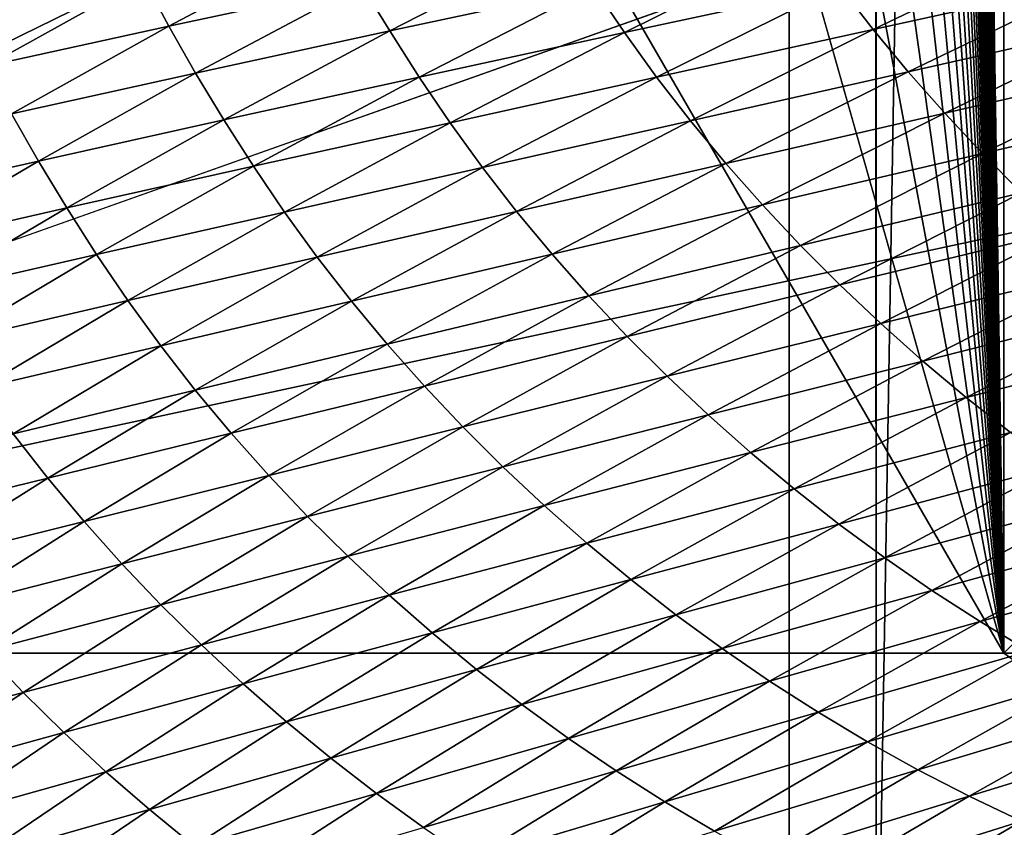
# Model space of a CAD drawing. Extents: x -54 to 446, y -6 to 1400.
# Tile 36 of 254: x -15.395 to -15, y 1331.108 to 1331.432. Entities that reach past the tile are written whole.
import ezdxf

# ---------------------------------------------------------------- set-up
doc = ezdxf.new("R2010")
doc.units = 0
doc.header["$LTSCALE"] = 52.148148
for name, color, linetype in [('1182', 7, 'CONTINUOUS'), ('1345', 7, 'CONTINUOUS'), ('1369', 7, 'CONTINUOUS'), ('1478', 7, 'CONTINUOUS'), ('1488', 7, 'CONTINUOUS'), ('1513', 7, 'CONTINUOUS'), ('1519', 7, 'CONTINUOUS'), ('966', 7, 'CONTINUOUS'), ('973', 7, 'CONTINUOUS'), ('999', 7, 'CONTINUOUS')]:
    doc.layers.add(name, color=color, linetype=linetype)

msp = doc.modelspace()

# ---------------------------------------------------------------- linework, layer by layer
at = {"layer": '1182', "color": 7, "linetype": 'CONTINUOUS'}
for points in [[(-13.94889, 1330.98899, -1.4), (-13.94889, 1396.74866, -1.4), (-15.05135, 1330.98899, -1.4), (-13.94889, 1330.98899, -1.4)], [(-15.05135, 1330.98899, -1.4), (-13.94889, 1396.74866, -1.4), (-15.05135, 1396.74866, -1.4), (-15.05135, 1330.98899, -1.4)]]:
    msp.add_3dface(points, dxfattribs=at)
at = {"layer": '1345', "color": 7, "linetype": 'CONTINUOUS'}
for points in [[(-15.995, 1396.55017, -0.4), (-15.995, 1331.13135, -0.4), (-15.08628, 1396.55017, -0.4), (-15.995, 1396.55017, -0.4)], [(-15.995, 1331.13135, -0.4), (-15.08628, 1330.95407, -0.4), (-15.08628, 1396.55017, -0.4), (-15.995, 1331.13135, -0.4)], [(-15.995, 1331.13135, -0.4), (-15.78947, 1330.6319, -0.4), (-15.08628, 1330.95407, -0.4), (-15.995, 1331.13135, -0.4)]]:
    msp.add_3dface(points, dxfattribs=at)
at = {"layer": '1369', "color": 7, "linetype": 'CONTINUOUS'}
for points in [[(-15.29993, 1330.47769, 0.04261), (-9.9296, 1332.0576, 9.8693), (-15.3, 1330.48291, 0.08523), (-15.29993, 1330.47769, 0.04261)], [(-15.3, 1330.48291, 0.08523), (-9.9296, 1332.0576, 9.8693), (-15.29807, 1330.51251, 0.32473), (-15.3, 1330.48291, 0.08523)], [(-15.29985, 1330.47248), (-9.9296, 1332.0576, 9.8693), (-15.29993, 1330.47769, 0.04261), (-15.29985, 1330.47248)], [(-14, 1330.47248), (-9.9296, 1332.0576, 9.8693), (-15.29985, 1330.47248), (-14, 1330.47248)], [(-15.29807, 1330.51251, 0.32473), (-9.9296, 1332.0576, 9.8693), (-15.29268, 1330.54227, 0.56201), (-15.29807, 1330.51251, 0.32473)], [(-15.29268, 1330.54227, 0.56201), (-9.9296, 1332.0576, 9.8693), (-15.28382, 1330.57219, 0.79705), (-15.29268, 1330.54227, 0.56201)], [(-15.28382, 1330.57219, 0.79705), (-9.9296, 1332.0576, 9.8693), (-15.27148, 1330.60223, 1.02974), (-15.28382, 1330.57219, 0.79705)], [(-15.27148, 1330.60223, 1.02974), (-9.9296, 1332.0576, 9.8693), (-15.2556, 1330.63233, 1.25975), (-15.27148, 1330.60223, 1.02974)], [(-15.2556, 1330.63233, 1.25975), (-9.9296, 1332.0576, 9.8693), (-15.23632, 1330.6626, 1.48789), (-15.2556, 1330.63233, 1.25975)], [(-15.23632, 1330.6626, 1.48789), (-9.9296, 1332.0576, 9.8693), (-15.21374, 1330.69314, 1.71506), (-15.23632, 1330.6626, 1.48789)], [(-15.21374, 1330.69314, 1.71506), (-9.9296, 1332.0576, 9.8693), (-15.18791, 1330.72391, 1.94101), (-15.21374, 1330.69314, 1.71506)], [(-15.18791, 1330.72391, 1.94101), (-9.9296, 1332.0576, 9.8693), (-15.15878, 1330.75491, 2.16571), (-15.18791, 1330.72391, 1.94101)], [(-15.15878, 1330.75491, 2.16571), (-9.9296, 1332.0576, 9.8693), (-15.12629, 1330.78625, 2.39006), (-15.15878, 1330.75491, 2.16571)], [(-15.12629, 1330.78625, 2.39006), (-9.9296, 1332.0576, 9.8693), (-15.09044, 1330.81802, 2.61465), (-15.12629, 1330.78625, 2.39006)], [(-15.09044, 1330.81802, 2.61465), (-9.9296, 1332.0576, 9.8693), (-15.0513, 1330.85013, 2.83893), (-15.09044, 1330.81802, 2.61465)], [(-15.0513, 1330.85013, 2.83893), (-9.9296, 1332.0576, 9.8693), (-15.00873, 1330.88266, 3.06332), (-15.0513, 1330.85013, 2.83893)], [(-15.00873, 1330.88266, 3.06332), (-9.9296, 1332.0576, 9.8693), (-14.96261, 1330.91568, 3.28841), (-15.00873, 1330.88266, 3.06332)]]:
    msp.add_3dface(points, dxfattribs=at)
at = {"layer": '1478', "color": 7, "linetype": 'CONTINUOUS'}
for points in [[(-15.00018, 1395.82216), (-14.99981, 1396.07544, -0.01071), (-14.95129, 1331.22659, -1.4), (-15.00018, 1395.82216)], [(-15.00018, 1331.1777), (-15.00018, 1395.82216), (-14.95129, 1331.22659, -1.4), (-15.00018, 1331.1777)]]:
    msp.add_3dface(points, dxfattribs=at)
at = {"layer": '1488', "color": 7, "linetype": 'CONTINUOUS'}
msp.add_3dface([(-14.00006, 1331.1777), (-15.00018, 1331.1777), (-14.95129, 1331.22659, -1.4), (-14.00006, 1331.1777)], dxfattribs=at)
at = {"layer": '1513', "color": 7, "linetype": 'CONTINUOUS'}
for points in [[(-16, 1395.24268), (-16, 1395.82216), (-15.00018, 1331.1777), (-16, 1395.24268)], [(-15.00018, 1331.1777), (-16, 1395.82216), (-15.00018, 1395.82216), (-15.00018, 1331.1777)], [(-16, 1393.47549), (-16, 1395.24268), (-15.00018, 1331.1777), (-16, 1393.47549)], [(-16, 1391.70658), (-16, 1393.47549), (-15.00018, 1331.1777), (-16, 1391.70658)], [(-16, 1389.93594), (-16, 1391.70658), (-15.00018, 1331.1777), (-16, 1389.93594)], [(-16, 1388.16358), (-16, 1389.93594), (-15.00018, 1331.1777), (-16, 1388.16358)], [(-16, 1386.38949), (-16, 1388.16358), (-15.00018, 1331.1777), (-16, 1386.38949)], [(-16, 1384.61368), (-16, 1386.38949), (-15.00018, 1331.1777), (-16, 1384.61368)], [(-16, 1382.83615), (-16, 1384.61368), (-15.00018, 1331.1777), (-16, 1382.83615)], [(-16, 1381.05688), (-16, 1382.83615), (-15.00018, 1331.1777), (-16, 1381.05688)], [(-16, 1379.2759), (-16, 1381.05688), (-15.00018, 1331.1777), (-16, 1379.2759)], [(-16, 1377.49319), (-16, 1379.2759), (-15.00018, 1331.1777), (-16, 1377.49319)], [(-16, 1375.70875), (-16, 1377.49319), (-15.00018, 1331.1777), (-16, 1375.70875)], [(-16, 1373.92259), (-16, 1375.70875), (-15.00018, 1331.1777), (-16, 1373.92259)], [(-16, 1372.1347), (-16, 1373.92259), (-15.00018, 1331.1777), (-16, 1372.1347)], [(-16, 1370.34509), (-16, 1372.1347), (-15.00018, 1331.1777), (-16, 1370.34509)], [(-16, 1368.55376), (-16, 1370.34509), (-15.00018, 1331.1777), (-16, 1368.55376)], [(-16, 1366.7607), (-16, 1368.55376), (-15.00018, 1331.1777), (-16, 1366.7607)], [(-16, 1364.96591), (-16, 1366.7607), (-15.00018, 1331.1777), (-16, 1364.96591)], [(-16, 1363.77903), (-16, 1364.96591), (-15.00018, 1331.1777), (-16, 1363.77903)], [(-16, 1363.17984), (-16, 1363.77903), (-15.00018, 1331.1777), (-16, 1363.17984)], [(-16, 1361.41242), (-16, 1363.17984), (-15.00018, 1331.1777), (-16, 1361.41242)], [(-16, 1359.64333), (-16, 1361.41242), (-15.00018, 1331.1777), (-16, 1359.64333)], [(-16, 1357.87258), (-16, 1359.64333), (-15.00018, 1331.1777), (-16, 1357.87258)], [(-16, 1356.10016), (-16, 1357.87258), (-15.00018, 1331.1777), (-16, 1356.10016)], [(-16, 1354.32607), (-16, 1356.10016), (-15.00018, 1331.1777), (-16, 1354.32607)], [(-16, 1352.55032), (-16, 1354.32607), (-15.00018, 1331.1777), (-16, 1352.55032)], [(-16, 1350.7729), (-16, 1352.55032), (-15.00018, 1331.1777), (-16, 1350.7729)], [(-16, 1348.99381), (-16, 1350.7729), (-15.00018, 1331.1777), (-16, 1348.99381)], [(-16, 1347.21306), (-16, 1348.99381), (-15.00018, 1331.1777), (-16, 1347.21306)], [(-16, 1345.43064), (-16, 1347.21306), (-15.00018, 1331.1777), (-16, 1345.43064)], [(-16, 1343.64656), (-16, 1345.43064), (-15.00018, 1331.1777), (-16, 1343.64656)], [(-16, 1341.8608), (-16, 1343.64656), (-15.00018, 1331.1777), (-16, 1341.8608)], [(-16, 1340.07339), (-16, 1341.8608), (-15.00018, 1331.1777), (-16, 1340.07339)], [(-16, 1338.2843), (-16, 1340.07339), (-15.00018, 1331.1777), (-16, 1338.2843)], [(-16, 1336.49355), (-16, 1338.2843), (-15.00018, 1331.1777), (-16, 1336.49355)], [(-16, 1334.70113), (-16, 1336.49355), (-15.00018, 1331.1777), (-16, 1334.70113)], [(-16, 1332.90705), (-16, 1334.70113), (-15.00018, 1331.1777), (-16, 1332.90705)], [(-16, 1331.1777), (-16, 1332.90705), (-15.00018, 1331.1777), (-16, 1331.1777)], [(-16, 1331.1777), (-14, 1330.47248), (-15.79687, 1330.68106), (-16, 1331.1777)], [(-14, 1330.47248), (-16, 1331.1777), (-15.00018, 1331.1777), (-14, 1330.47248)], [(-14.00006, 1331.1777), (-14, 1330.47248), (-15.00018, 1331.1777), (-14.00006, 1331.1777)]]:
    msp.add_3dface(points, dxfattribs=at)
at = {"layer": '1519', "color": 7, "linetype": 'CONTINUOUS'}
for points in [[(-15.05257, 1331.42796, 5.02484), (-14.97567, 1331.46492, 5.26091), (-15.06605, 1331.4454, 5.02722), (-15.05257, 1331.42796, 5.02484)], [(-15.05257, 1331.42796, 5.02484), (-14.96172, 1331.44802, 5.25764), (-14.97567, 1331.46492, 5.26091), (-15.05257, 1331.42796, 5.02484)], [(-15.33525, 1331.42925, 4.3148), (-15.26857, 1331.46468, 4.55302), (-15.34539, 1331.44825, 4.31172), (-15.33525, 1331.42925, 4.3148)], [(-15.33525, 1331.42925, 4.3148), (-15.2579, 1331.44596, 4.55478), (-15.26857, 1331.46468, 4.55302), (-15.33525, 1331.42925, 4.3148)], [(-15.24663, 1331.4274, 4.55523), (-15.17649, 1331.46339, 4.79297), (-15.2579, 1331.44596, 4.55478), (-15.24663, 1331.4274, 4.55523)], [(-15.24663, 1331.4274, 4.55523), (-15.16473, 1331.44498, 4.79269), (-15.17649, 1331.46339, 4.79297), (-15.24663, 1331.4274, 4.55523)], [(-15.15242, 1331.42675, 4.79187), (-15.07888, 1331.46324, 5.02887), (-15.16473, 1331.44498, 4.79269), (-15.15242, 1331.42675, 4.79187)], [(-15.15242, 1331.42675, 4.79187), (-15.06605, 1331.4454, 5.02722), (-15.07888, 1331.46324, 5.02887), (-15.15242, 1331.42675, 4.79187)], [(-15.40854, 1331.4133, 4.07329), (-15.34539, 1331.44825, 4.31172), (-15.41825, 1331.43228, 4.07047), (-15.40854, 1331.4133, 4.07329)], [(-15.40854, 1331.4133, 4.07329), (-15.33525, 1331.42925, 4.3148), (-15.34539, 1331.44825, 4.31172), (-15.40854, 1331.4133, 4.07329)], [(-15.32453, 1331.4104, 4.31655), (-15.2579, 1331.44596, 4.55478), (-15.33525, 1331.42925, 4.3148), (-15.32453, 1331.4104, 4.31655)], [(-15.32453, 1331.4104, 4.31655), (-15.24663, 1331.4274, 4.55523), (-15.2579, 1331.44596, 4.55478), (-15.32453, 1331.4104, 4.31655)], [(-15.1395, 1331.40883, 4.79041), (-15.06605, 1331.4454, 5.02722), (-15.15242, 1331.42675, 4.79187), (-15.1395, 1331.40883, 4.79041)], [(-15.1395, 1331.40883, 4.79041), (-15.05257, 1331.42796, 5.02484), (-15.06605, 1331.4454, 5.02722), (-15.1395, 1331.40883, 4.79041)], [(-15.03852, 1331.41096, 5.02183), (-14.96172, 1331.44802, 5.25764), (-15.05257, 1331.42796, 5.02484), (-15.03852, 1331.41096, 5.02183)], [(-15.03852, 1331.41096, 5.02183), (-14.94722, 1331.43155, 5.25376), (-14.96172, 1331.44802, 5.25764), (-15.03852, 1331.41096, 5.02183)], [(-15.23479, 1331.40888, 4.55508), (-15.16473, 1331.44498, 4.79269), (-15.24663, 1331.4274, 4.55523), (-15.23479, 1331.40888, 4.55508)], [(-15.23479, 1331.40888, 4.55508), (-15.15242, 1331.42675, 4.79187), (-15.16473, 1331.44498, 4.79269), (-15.23479, 1331.40888, 4.55508)], [(-15.39837, 1331.39415, 4.07626), (-15.33525, 1331.42925, 4.3148), (-15.40854, 1331.4133, 4.07329), (-15.39837, 1331.39415, 4.07626)], [(-15.39837, 1331.39415, 4.07626), (-15.32453, 1331.4104, 4.31655), (-15.33525, 1331.42925, 4.3148), (-15.39837, 1331.39415, 4.07626)], [(-15.02391, 1331.3944, 5.01825), (-14.94722, 1331.43155, 5.25376), (-15.03852, 1331.41096, 5.02183), (-15.02391, 1331.3944, 5.01825)], [(-15.02391, 1331.3944, 5.01825), (-14.93217, 1331.41545, 5.24931), (-14.94722, 1331.43155, 5.25376), (-15.02391, 1331.3944, 5.01825)], [(-15.3132, 1331.39172, 4.3171), (-15.24663, 1331.4274, 4.55523), (-15.32453, 1331.4104, 4.31655), (-15.3132, 1331.39172, 4.3171)], [(-15.3132, 1331.39172, 4.3171), (-15.23479, 1331.40888, 4.55508), (-15.24663, 1331.4274, 4.55523), (-15.3132, 1331.39172, 4.3171)], [(-15.2224, 1331.39057, 4.55442), (-15.15242, 1331.42675, 4.79187), (-15.23479, 1331.40888, 4.55508), (-15.2224, 1331.39057, 4.55442)], [(-15.2224, 1331.39057, 4.55442), (-15.1395, 1331.40883, 4.79041), (-15.15242, 1331.42675, 4.79187), (-15.2224, 1331.39057, 4.55442)], [(-15.12592, 1331.39129, 4.78826), (-15.05257, 1331.42796, 5.02484), (-15.1395, 1331.40883, 4.79041), (-15.12592, 1331.39129, 4.78826)], [(-15.12592, 1331.39129, 4.78826), (-15.03852, 1331.41096, 5.02183), (-15.05257, 1331.42796, 5.02484), (-15.12592, 1331.39129, 4.78826)], [(-15.00875, 1331.37823, 5.01412), (-14.93217, 1331.41545, 5.24931), (-15.02391, 1331.3944, 5.01825), (-15.00875, 1331.37823, 5.01412)], [(-15.00875, 1331.37823, 5.01412), (-14.91659, 1331.39971, 5.24432), (-14.93217, 1331.41545, 5.24931), (-15.00875, 1331.37823, 5.01412)], [(-15.3876, 1331.37517, 4.07801), (-15.32453, 1331.4104, 4.31655), (-15.39837, 1331.39415, 4.07626), (-15.3876, 1331.37517, 4.07801)], [(-15.3876, 1331.37517, 4.07801), (-15.3132, 1331.39172, 4.3171), (-15.32453, 1331.4104, 4.31655), (-15.3876, 1331.37517, 4.07801)], [(-15.11177, 1331.37421, 4.78552), (-15.03852, 1331.41096, 5.02183), (-15.12592, 1331.39129, 4.78826), (-15.11177, 1331.37421, 4.78552)], [(-15.11177, 1331.37421, 4.78552), (-15.02391, 1331.3944, 5.01825), (-15.03852, 1331.41096, 5.02183), (-15.11177, 1331.37421, 4.78552)], [(-15.3013, 1331.3731, 4.31708), (-15.23479, 1331.40888, 4.55508), (-15.3132, 1331.39172, 4.3171), (-15.3013, 1331.3731, 4.31708)], [(-15.3013, 1331.3731, 4.31708), (-15.2224, 1331.39057, 4.55442), (-15.23479, 1331.40888, 4.55508), (-15.3013, 1331.3731, 4.31708)], [(-15.20939, 1331.37257, 4.55315), (-15.1395, 1331.40883, 4.79041), (-15.2224, 1331.39057, 4.55442), (-15.20939, 1331.37257, 4.55315)], [(-15.20939, 1331.37257, 4.55315), (-15.12592, 1331.39129, 4.78826), (-15.1395, 1331.40883, 4.79041), (-15.20939, 1331.37257, 4.55315)], [(-14.99304, 1331.36242, 5.00948), (-14.91659, 1331.39971, 5.24432), (-15.00875, 1331.37823, 5.01412), (-14.99304, 1331.36242, 5.00948)], [(-15.4579, 1331.35938, 3.83748), (-15.3876, 1331.37517, 4.07801), (-15.39837, 1331.39415, 4.07626), (-15.4579, 1331.35938, 3.83748)], [(-15.09705, 1331.35757, 4.78224), (-15.02391, 1331.3944, 5.01825), (-15.11177, 1331.37421, 4.78552), (-15.09705, 1331.35757, 4.78224)], [(-15.09705, 1331.35757, 4.78224), (-15.00875, 1331.37823, 5.01412), (-15.02391, 1331.3944, 5.01825), (-15.09705, 1331.35757, 4.78224)], [(-15.37621, 1331.35636, 4.07865), (-15.3132, 1331.39172, 4.3171), (-15.3876, 1331.37517, 4.07801), (-15.37621, 1331.35636, 4.07865)], [(-15.37621, 1331.35636, 4.07865), (-15.3013, 1331.3731, 4.31708), (-15.3132, 1331.39172, 4.3171), (-15.37621, 1331.35636, 4.07865)], [(-15.28883, 1331.3547, 4.31658), (-15.2224, 1331.39057, 4.55442), (-15.3013, 1331.3731, 4.31708), (-15.28883, 1331.3547, 4.31658)], [(-15.28883, 1331.3547, 4.31658), (-15.20939, 1331.37257, 4.55315), (-15.2224, 1331.39057, 4.55442), (-15.28883, 1331.3547, 4.31658)], [(-15.19572, 1331.35495, 4.55124), (-15.12592, 1331.39129, 4.78826), (-15.20939, 1331.37257, 4.55315), (-15.19572, 1331.35495, 4.55124)], [(-15.19572, 1331.35495, 4.55124), (-15.11177, 1331.37421, 4.78552), (-15.12592, 1331.39129, 4.78826), (-15.19572, 1331.35495, 4.55124)], [(-15.08178, 1331.34132, 4.77843), (-15.00875, 1331.37823, 5.01412), (-15.09705, 1331.35757, 4.78224), (-15.08178, 1331.34132, 4.77843)], [(-15.08178, 1331.34132, 4.77843), (-14.99304, 1331.36242, 5.00948), (-15.00875, 1331.37823, 5.01412), (-15.08178, 1331.34132, 4.77843)], [(-15.44708, 1331.34027, 3.83924), (-15.3876, 1331.37517, 4.07801), (-15.4579, 1331.35938, 3.83748), (-15.44708, 1331.34027, 3.83924)], [(-15.44708, 1331.34027, 3.83924), (-15.37621, 1331.35636, 4.07865), (-15.3876, 1331.37517, 4.07801), (-15.44708, 1331.34027, 3.83924)], [(-15.18147, 1331.33778, 4.54876), (-15.11177, 1331.37421, 4.78552), (-15.19572, 1331.35495, 4.55124), (-15.18147, 1331.33778, 4.54876)], [(-15.18147, 1331.33778, 4.54876), (-15.09705, 1331.35757, 4.78224), (-15.11177, 1331.37421, 4.78552), (-15.18147, 1331.33778, 4.54876)], [(-15.36423, 1331.33765, 4.07877), (-15.3013, 1331.3731, 4.31708), (-15.37621, 1331.35636, 4.07865), (-15.36423, 1331.33765, 4.07877)], [(-15.36423, 1331.33765, 4.07877), (-15.28883, 1331.3547, 4.31658), (-15.3013, 1331.3731, 4.31708), (-15.36423, 1331.33765, 4.07877)], [(-15.27572, 1331.33662, 4.31551), (-15.20939, 1331.37257, 4.55315), (-15.28883, 1331.3547, 4.31658), (-15.27572, 1331.33662, 4.31551)], [(-15.27572, 1331.33662, 4.31551), (-15.19572, 1331.35495, 4.55124), (-15.20939, 1331.37257, 4.55315), (-15.27572, 1331.33662, 4.31551)], [(-15.06596, 1331.32545, 4.77414), (-14.99304, 1331.36242, 5.00948), (-15.08178, 1331.34132, 4.77843), (-15.06596, 1331.32545, 4.77414)], [(-15.06596, 1331.32545, 4.77414), (-14.9768, 1331.34699, 5.00436), (-14.99304, 1331.36242, 5.00948), (-15.06596, 1331.32545, 4.77414)], [(-15.43563, 1331.32134, 3.83999), (-15.37621, 1331.35636, 4.07865), (-15.44708, 1331.34027, 3.83924), (-15.43563, 1331.32134, 3.83999)], [(-15.43563, 1331.32134, 3.83999), (-15.36423, 1331.33765, 4.07877), (-15.37621, 1331.35636, 4.07865), (-15.43563, 1331.32134, 3.83999)], [(-15.35168, 1331.31917, 4.07844), (-15.28883, 1331.3547, 4.31658), (-15.36423, 1331.33765, 4.07877), (-15.35168, 1331.31917, 4.07844)], [(-15.35168, 1331.31917, 4.07844), (-15.27572, 1331.33662, 4.31551), (-15.28883, 1331.3547, 4.31658), (-15.35168, 1331.31917, 4.07844)], [(-15.26196, 1331.31892, 4.31383), (-15.19572, 1331.35495, 4.55124), (-15.27572, 1331.33662, 4.31551), (-15.26196, 1331.31892, 4.31383)], [(-15.26196, 1331.31892, 4.31383), (-15.18147, 1331.33778, 4.54876), (-15.19572, 1331.35495, 4.55124), (-15.26196, 1331.31892, 4.31383)], [(-15.16665, 1331.32105, 4.54578), (-15.09705, 1331.35757, 4.78224), (-15.18147, 1331.33778, 4.54876), (-15.16665, 1331.32105, 4.54578)], [(-15.16665, 1331.32105, 4.54578), (-15.08178, 1331.34132, 4.77843), (-15.09705, 1331.35757, 4.78224), (-15.16665, 1331.32105, 4.54578)], [(-15.0496, 1331.30996, 4.76939), (-14.9768, 1331.34699, 5.00436), (-15.06596, 1331.32545, 4.77414), (-15.0496, 1331.30996, 4.76939)], [(-15.0496, 1331.30996, 4.76939), (-14.96004, 1331.33198, 4.99879), (-14.9768, 1331.34699, 5.00436), (-15.0496, 1331.30996, 4.76939)], [(-15.15128, 1331.30474, 4.5423), (-15.08178, 1331.34132, 4.77843), (-15.16665, 1331.32105, 4.54578), (-15.15128, 1331.30474, 4.5423)], [(-15.15128, 1331.30474, 4.5423), (-15.06596, 1331.32545, 4.77414), (-15.08178, 1331.34132, 4.77843), (-15.15128, 1331.30474, 4.5423)], [(-15.42359, 1331.30254, 3.84025), (-15.36423, 1331.33765, 4.07877), (-15.43563, 1331.32134, 3.83999), (-15.42359, 1331.30254, 3.84025)], [(-15.42359, 1331.30254, 3.84025), (-15.35168, 1331.31917, 4.07844), (-15.36423, 1331.33765, 4.07877), (-15.42359, 1331.30254, 3.84025)], [(-15.33849, 1331.30101, 4.07757), (-15.27572, 1331.33662, 4.31551), (-15.35168, 1331.31917, 4.07844), (-15.33849, 1331.30101, 4.07757)], [(-15.33849, 1331.30101, 4.07757), (-15.26196, 1331.31892, 4.31383), (-15.27572, 1331.33662, 4.31551), (-15.33849, 1331.30101, 4.07757)], [(-15.24762, 1331.30167, 4.31163), (-15.18147, 1331.33778, 4.54876), (-15.26196, 1331.31892, 4.31383), (-15.24762, 1331.30167, 4.31163)], [(-15.24762, 1331.30167, 4.31163), (-15.16665, 1331.32105, 4.54578), (-15.18147, 1331.33778, 4.54876), (-15.24762, 1331.30167, 4.31163)], [(-15.03272, 1331.29491, 4.76421), (-14.96004, 1331.33198, 4.99879), (-15.0496, 1331.30996, 4.76939), (-15.03272, 1331.29491, 4.76421)], [(-15.03272, 1331.29491, 4.76421), (-14.94277, 1331.31741, 4.99279), (-14.96004, 1331.33198, 4.99879), (-15.03272, 1331.29491, 4.76421)], [(-15.13534, 1331.2888, 4.53836), (-15.06596, 1331.32545, 4.77414), (-15.15128, 1331.30474, 4.5423), (-15.13534, 1331.2888, 4.53836)], [(-15.13534, 1331.2888, 4.53836), (-15.0496, 1331.30996, 4.76939), (-15.06596, 1331.32545, 4.77414), (-15.13534, 1331.2888, 4.53836)], [(-15.41096, 1331.28398, 3.84009), (-15.35168, 1331.31917, 4.07844), (-15.42359, 1331.30254, 3.84025), (-15.41096, 1331.28398, 3.84009)], [(-15.41096, 1331.28398, 3.84009), (-15.33849, 1331.30101, 4.07757), (-15.35168, 1331.31917, 4.07844), (-15.41096, 1331.28398, 3.84009)], [(-15.32464, 1331.28323, 4.07614), (-15.26196, 1331.31892, 4.31383), (-15.33849, 1331.30101, 4.07757), (-15.32464, 1331.28323, 4.07614)], [(-15.32464, 1331.28323, 4.07614), (-15.24762, 1331.30167, 4.31163), (-15.26196, 1331.31892, 4.31383), (-15.32464, 1331.28323, 4.07614)], [(-15.2327, 1331.28487, 4.30895), (-15.16665, 1331.32105, 4.54578), (-15.24762, 1331.30167, 4.31163), (-15.2327, 1331.28487, 4.30895)], [(-15.2327, 1331.28487, 4.30895), (-15.15128, 1331.30474, 4.5423), (-15.16665, 1331.32105, 4.54578), (-15.2327, 1331.28487, 4.30895)], [(-15.01533, 1331.28033, 4.75863), (-14.94277, 1331.31741, 4.99279), (-15.03272, 1331.29491, 4.76421), (-15.01533, 1331.28033, 4.75863)], [(-15.01533, 1331.28033, 4.75863), (-14.92502, 1331.30333, 4.98641), (-14.94277, 1331.31741, 4.99279), (-15.01533, 1331.28033, 4.75863)], [(-15.11887, 1331.27327, 4.53398), (-15.0496, 1331.30996, 4.76939), (-15.13534, 1331.2888, 4.53836), (-15.11887, 1331.27327, 4.53398)], [(-15.11887, 1331.27327, 4.53398), (-15.03272, 1331.29491, 4.76421), (-15.0496, 1331.30996, 4.76939), (-15.11887, 1331.27327, 4.53398)], [(-15.21722, 1331.26848, 4.3058), (-15.15128, 1331.30474, 4.5423), (-15.2327, 1331.28487, 4.30895), (-15.21722, 1331.26848, 4.3058)], [(-15.21722, 1331.26848, 4.3058), (-15.13534, 1331.2888, 4.53836), (-15.15128, 1331.30474, 4.5423), (-15.21722, 1331.26848, 4.3058)], [(-14.99745, 1331.26623, 4.75267), (-14.92502, 1331.30333, 4.98641), (-15.01533, 1331.28033, 4.75863), (-14.99745, 1331.26623, 4.75267)], [(-15.39768, 1331.26574, 3.83943), (-15.33849, 1331.30101, 4.07757), (-15.41096, 1331.28398, 3.84009), (-15.39768, 1331.26574, 3.83943)], [(-15.39768, 1331.26574, 3.83943), (-15.32464, 1331.28323, 4.07614), (-15.33849, 1331.30101, 4.07757), (-15.39768, 1331.26574, 3.83943)], [(-15.3102, 1331.26591, 4.07421), (-15.24762, 1331.30167, 4.31163), (-15.32464, 1331.28323, 4.07614), (-15.3102, 1331.26591, 4.07421)], [(-15.3102, 1331.26591, 4.07421), (-15.2327, 1331.28487, 4.30895), (-15.24762, 1331.30167, 4.31163), (-15.3102, 1331.26591, 4.07421)], [(-15.10187, 1331.25819, 4.5292), (-15.03272, 1331.29491, 4.76421), (-15.11887, 1331.27327, 4.53398), (-15.10187, 1331.25819, 4.5292)], [(-15.10187, 1331.25819, 4.5292), (-15.01533, 1331.28033, 4.75863), (-15.03272, 1331.29491, 4.76421), (-15.10187, 1331.25819, 4.5292)], [(-15.20118, 1331.25249, 4.30221), (-15.13534, 1331.2888, 4.53836), (-15.21722, 1331.26848, 4.3058), (-15.20118, 1331.25249, 4.30221)], [(-15.20118, 1331.25249, 4.30221), (-15.11887, 1331.27327, 4.53398), (-15.13534, 1331.2888, 4.53836), (-15.20118, 1331.25249, 4.30221)], [(-15.38375, 1331.24789, 3.83824), (-15.32464, 1331.28323, 4.07614), (-15.39768, 1331.26574, 3.83943), (-15.38375, 1331.24789, 3.83824)], [(-15.38375, 1331.24789, 3.83824), (-15.3102, 1331.26591, 4.07421), (-15.32464, 1331.28323, 4.07614), (-15.38375, 1331.24789, 3.83824)], [(-15.29519, 1331.24903, 4.07183), (-15.2327, 1331.28487, 4.30895), (-15.3102, 1331.26591, 4.07421), (-15.29519, 1331.24903, 4.07183)], [(-15.29519, 1331.24903, 4.07183), (-15.21722, 1331.26848, 4.3058), (-15.2327, 1331.28487, 4.30895), (-15.29519, 1331.24903, 4.07183)], [(-15.08436, 1331.24357, 4.52403), (-15.01533, 1331.28033, 4.75863), (-15.10187, 1331.25819, 4.5292), (-15.08436, 1331.24357, 4.52403)], [(-15.08436, 1331.24357, 4.52403), (-14.99745, 1331.26623, 4.75267), (-15.01533, 1331.28033, 4.75863), (-15.08436, 1331.24357, 4.52403)], [(-15.1846, 1331.23692, 4.29821), (-15.11887, 1331.27327, 4.53398), (-15.20118, 1331.25249, 4.30221), (-15.1846, 1331.23692, 4.29821)], [(-15.1846, 1331.23692, 4.29821), (-15.10187, 1331.25819, 4.5292), (-15.11887, 1331.27327, 4.53398), (-15.1846, 1331.23692, 4.29821)], [(-15.27961, 1331.23258, 4.06901), (-15.21722, 1331.26848, 4.3058), (-15.29519, 1331.24903, 4.07183), (-15.27961, 1331.23258, 4.06901)], [(-15.27961, 1331.23258, 4.06901), (-15.20118, 1331.25249, 4.30221), (-15.21722, 1331.26848, 4.3058), (-15.27961, 1331.23258, 4.06901)], [(-15.45329, 1331.23085, 3.60117), (-15.38375, 1331.24789, 3.83824), (-15.39768, 1331.26574, 3.83943), (-15.45329, 1331.23085, 3.60117)], [(-15.36922, 1331.2305, 3.83659), (-15.3102, 1331.26591, 4.07421), (-15.38375, 1331.24789, 3.83824), (-15.36922, 1331.2305, 3.83659)], [(-15.36922, 1331.2305, 3.83659), (-15.29519, 1331.24903, 4.07183), (-15.3102, 1331.26591, 4.07421), (-15.36922, 1331.2305, 3.83659)], [(-15.06636, 1331.22947, 4.51851), (-14.99745, 1331.26623, 4.75267), (-15.08436, 1331.24357, 4.52403), (-15.06636, 1331.22947, 4.51851)], [(-15.06636, 1331.22947, 4.51851), (-14.97912, 1331.25265, 4.74638), (-14.99745, 1331.26623, 4.75267), (-15.06636, 1331.22947, 4.51851)], [(-15.16748, 1331.2218, 4.29382), (-15.10187, 1331.25819, 4.5292), (-15.1846, 1331.23692, 4.29821), (-15.16748, 1331.2218, 4.29382)], [(-15.16748, 1331.2218, 4.29382), (-15.08436, 1331.24357, 4.52403), (-15.10187, 1331.25819, 4.5292), (-15.16748, 1331.2218, 4.29382)], [(-15.26347, 1331.21654, 4.06579), (-15.20118, 1331.25249, 4.30221), (-15.27961, 1331.23258, 4.06901), (-15.26347, 1331.21654, 4.06579)], [(-15.26347, 1331.21654, 4.06579), (-15.1846, 1331.23692, 4.29821), (-15.20118, 1331.25249, 4.30221), (-15.26347, 1331.21654, 4.06579)], [(-15.04791, 1331.21588, 4.51266), (-14.97912, 1331.25265, 4.74638), (-15.06636, 1331.22947, 4.51851), (-15.04791, 1331.21588, 4.51266)], [(-15.04791, 1331.21588, 4.51266), (-14.96035, 1331.23961, 4.73977), (-14.97912, 1331.25265, 4.74638), (-15.04791, 1331.21588, 4.51266)], [(-15.43928, 1331.21293, 3.60023), (-15.38375, 1331.24789, 3.83824), (-15.45329, 1331.23085, 3.60117), (-15.43928, 1331.21293, 3.60023)], [(-15.43928, 1331.21293, 3.60023), (-15.36922, 1331.2305, 3.83659), (-15.38375, 1331.24789, 3.83824), (-15.43928, 1331.21293, 3.60023)], [(-15.35412, 1331.21356, 3.83452), (-15.29519, 1331.24903, 4.07183), (-15.36922, 1331.2305, 3.83659), (-15.35412, 1331.21356, 3.83452)], [(-15.35412, 1331.21356, 3.83452), (-15.27961, 1331.23258, 4.06901), (-15.29519, 1331.24903, 4.07183), (-15.35412, 1331.21356, 3.83452)], [(-15.14986, 1331.20717, 4.28907), (-15.08436, 1331.24357, 4.52403), (-15.16748, 1331.2218, 4.29382), (-15.14986, 1331.20717, 4.28907)], [(-15.14986, 1331.20717, 4.28907), (-15.06636, 1331.22947, 4.51851), (-15.08436, 1331.24357, 4.52403), (-15.14986, 1331.20717, 4.28907)], [(-15.02902, 1331.20285, 4.50651), (-14.96035, 1331.23961, 4.73977), (-15.04791, 1331.21588, 4.51266), (-15.02902, 1331.20285, 4.50651)], [(-15.02902, 1331.20285, 4.50651), (-14.94117, 1331.22713, 4.73288), (-14.96035, 1331.23961, 4.73977), (-15.02902, 1331.20285, 4.50651)], [(-15.24678, 1331.20093, 4.06216), (-15.1846, 1331.23692, 4.29821), (-15.26347, 1331.21654, 4.06579), (-15.24678, 1331.20093, 4.06216)], [(-15.24678, 1331.20093, 4.06216), (-15.16748, 1331.2218, 4.29382), (-15.1846, 1331.23692, 4.29821), (-15.24678, 1331.20093, 4.06216)], [(-15.33844, 1331.19705, 3.83204), (-15.27961, 1331.23258, 4.06901), (-15.35412, 1331.21356, 3.83452), (-15.33844, 1331.19705, 3.83204)], [(-15.33844, 1331.19705, 3.83204), (-15.26347, 1331.21654, 4.06579), (-15.27961, 1331.23258, 4.06901), (-15.33844, 1331.19705, 3.83204)], [(-15.42466, 1331.19546, 3.59886), (-15.36922, 1331.2305, 3.83659), (-15.43928, 1331.21293, 3.60023), (-15.42466, 1331.19546, 3.59886)], [(-15.42466, 1331.19546, 3.59886), (-15.35412, 1331.21356, 3.83452), (-15.36922, 1331.2305, 3.83659), (-15.42466, 1331.19546, 3.59886)], [(-15.13175, 1331.19305, 4.28398), (-15.06636, 1331.22947, 4.51851), (-15.14986, 1331.20717, 4.28907), (-15.13175, 1331.19305, 4.28398)], [(-15.13175, 1331.19305, 4.28398), (-15.04791, 1331.21588, 4.51266), (-15.06636, 1331.22947, 4.51851), (-15.13175, 1331.19305, 4.28398)], [(-15.00971, 1331.19038, 4.50009), (-14.94117, 1331.22713, 4.73288), (-15.02902, 1331.20285, 4.50651), (-15.00971, 1331.19038, 4.50009)], [(-15.00971, 1331.19038, 4.50009), (-14.92159, 1331.21521, 4.72574), (-14.94117, 1331.22713, 4.73288), (-15.00971, 1331.19038, 4.50009)], [(-15.22956, 1331.18578, 4.05818), (-15.16748, 1331.2218, 4.29382), (-15.24678, 1331.20093, 4.06216), (-15.22956, 1331.18578, 4.05818)], [(-15.22956, 1331.18578, 4.05818), (-15.14986, 1331.20717, 4.28907), (-15.16748, 1331.2218, 4.29382), (-15.22956, 1331.18578, 4.05818)], [(-15.3222, 1331.18096, 3.82917), (-15.26347, 1331.21654, 4.06579), (-15.33844, 1331.19705, 3.83204), (-15.3222, 1331.18096, 3.82917)], [(-15.3222, 1331.18096, 3.82917), (-15.24678, 1331.20093, 4.06216), (-15.26347, 1331.21654, 4.06579), (-15.3222, 1331.18096, 3.82917)], [(-15.11318, 1331.17947, 4.27858), (-15.04791, 1331.21588, 4.51266), (-15.13175, 1331.19305, 4.28398), (-15.11318, 1331.17947, 4.27858)], [(-15.11318, 1331.17947, 4.27858), (-15.02902, 1331.20285, 4.50651), (-15.04791, 1331.21588, 4.51266), (-15.11318, 1331.17947, 4.27858)], [(-15.40947, 1331.17846, 3.5971), (-15.35412, 1331.21356, 3.83452), (-15.42466, 1331.19546, 3.59886), (-15.40947, 1331.17846, 3.5971)], [(-15.40947, 1331.17846, 3.5971), (-15.33844, 1331.19705, 3.83204), (-15.35412, 1331.21356, 3.83452), (-15.40947, 1331.17846, 3.5971)], [(-14.99, 1331.17849, 4.49343), (-14.92159, 1331.21521, 4.72574), (-15.00971, 1331.19038, 4.50009), (-14.99, 1331.17849, 4.49343)], [(-15.21182, 1331.17113, 4.05384), (-15.14986, 1331.20717, 4.28907), (-15.22956, 1331.18578, 4.05818), (-15.21182, 1331.17113, 4.05384)], [(-15.21182, 1331.17113, 4.05384), (-15.13175, 1331.19305, 4.28398), (-15.14986, 1331.20717, 4.28907), (-15.21182, 1331.17113, 4.05384)], [(-15.3054, 1331.16531, 3.82593), (-15.24678, 1331.20093, 4.06216), (-15.3222, 1331.18096, 3.82917), (-15.3054, 1331.16531, 3.82593)], [(-15.3054, 1331.16531, 3.82593), (-15.22956, 1331.18578, 4.05818), (-15.24678, 1331.20093, 4.06216), (-15.3054, 1331.16531, 3.82593)], [(-15.09416, 1331.16645, 4.27289), (-15.02902, 1331.20285, 4.50651), (-15.11318, 1331.17947, 4.27858), (-15.09416, 1331.16645, 4.27289)], [(-15.09416, 1331.16645, 4.27289), (-15.00971, 1331.19038, 4.50009), (-15.02902, 1331.20285, 4.50651), (-15.09416, 1331.16645, 4.27289)], [(-15.3937, 1331.16189, 3.59496), (-15.33844, 1331.19705, 3.83204), (-15.40947, 1331.17846, 3.5971), (-15.3937, 1331.16189, 3.59496)], [(-15.3937, 1331.16189, 3.59496), (-15.3222, 1331.18096, 3.82917), (-15.33844, 1331.19705, 3.83204), (-15.3937, 1331.16189, 3.59496)], [(-15.1936, 1331.157, 4.04919), (-15.13175, 1331.19305, 4.28398), (-15.21182, 1331.17113, 4.05384), (-15.1936, 1331.157, 4.04919)], [(-15.1936, 1331.157, 4.04919), (-15.11318, 1331.17947, 4.27858), (-15.13175, 1331.19305, 4.28398), (-15.1936, 1331.157, 4.04919)], [(-15.07473, 1331.154, 4.26694), (-15.00971, 1331.19038, 4.50009), (-15.09416, 1331.16645, 4.27289), (-15.07473, 1331.154, 4.26694)], [(-15.07473, 1331.154, 4.26694), (-14.99, 1331.17849, 4.49343), (-15.00971, 1331.19038, 4.50009), (-15.07473, 1331.154, 4.26694)], [(-15.28808, 1331.15014, 3.82234), (-15.22956, 1331.18578, 4.05818), (-15.3054, 1331.16531, 3.82593), (-15.28808, 1331.15014, 3.82234)], [(-15.28808, 1331.15014, 3.82234), (-15.21182, 1331.17113, 4.05384), (-15.22956, 1331.18578, 4.05818), (-15.28808, 1331.15014, 3.82234)], [(-15.37736, 1331.14576, 3.59245), (-15.3222, 1331.18096, 3.82917), (-15.3937, 1331.16189, 3.59496), (-15.37736, 1331.14576, 3.59245)], [(-15.37736, 1331.14576, 3.59245), (-15.3054, 1331.16531, 3.82593), (-15.3222, 1331.18096, 3.82917), (-15.37736, 1331.14576, 3.59245)], [(-15.46124, 1331.14375, 3.35967), (-15.3937, 1331.16189, 3.59496), (-15.40947, 1331.17846, 3.5971), (-15.46124, 1331.14375, 3.35967)], [(-15.17491, 1331.14342, 4.04423), (-15.11318, 1331.17947, 4.27858), (-15.1936, 1331.157, 4.04919), (-15.17491, 1331.14342, 4.04423)], [(-15.17491, 1331.14342, 4.04423), (-15.09416, 1331.16645, 4.27289), (-15.11318, 1331.17947, 4.27858), (-15.17491, 1331.14342, 4.04423)], [(-15.0549, 1331.14214, 4.26076), (-14.99, 1331.17849, 4.49343), (-15.07473, 1331.154, 4.26694), (-15.0549, 1331.14214, 4.26076)], [(-15.0549, 1331.14214, 4.26076), (-14.9699, 1331.1672, 4.48656), (-14.99, 1331.17849, 4.49343), (-15.0549, 1331.14214, 4.26076)], [(-15.27024, 1331.13547, 3.81843), (-15.21182, 1331.17113, 4.05384), (-15.28808, 1331.15014, 3.82234), (-15.27024, 1331.13547, 3.81843)], [(-15.27024, 1331.13547, 3.81843), (-15.1936, 1331.157, 4.04919), (-15.21182, 1331.17113, 4.05384), (-15.27024, 1331.13547, 3.81843)], [(-15.36047, 1331.13008, 3.58959), (-15.3054, 1331.16531, 3.82593), (-15.37736, 1331.14576, 3.59245), (-15.36047, 1331.13008, 3.58959)], [(-15.36047, 1331.13008, 3.58959), (-15.28808, 1331.15014, 3.82234), (-15.3054, 1331.16531, 3.82593), (-15.36047, 1331.13008, 3.58959)], [(-15.15579, 1331.13041, 4.03901), (-15.09416, 1331.16645, 4.27289), (-15.17491, 1331.14342, 4.04423), (-15.15579, 1331.13041, 4.03901)], [(-15.15579, 1331.13041, 4.03901), (-15.07473, 1331.154, 4.26694), (-15.09416, 1331.16645, 4.27289), (-15.15579, 1331.13041, 4.03901)], [(-15.03467, 1331.13089, 4.25438), (-14.9699, 1331.1672, 4.48656), (-15.0549, 1331.14214, 4.26076), (-15.03467, 1331.13089, 4.25438)], [(-15.03467, 1331.13089, 4.25438), (-14.94943, 1331.15651, 4.47951), (-14.9699, 1331.1672, 4.48656), (-15.03467, 1331.13089, 4.25438)], [(-15.44538, 1331.12713, 3.35786), (-15.3937, 1331.16189, 3.59496), (-15.46124, 1331.14375, 3.35967), (-15.44538, 1331.12713, 3.35786)], [(-15.44538, 1331.12713, 3.35786), (-15.37736, 1331.14576, 3.59245), (-15.3937, 1331.16189, 3.59496), (-15.44538, 1331.12713, 3.35786)], [(-15.25191, 1331.12134, 3.81421), (-15.1936, 1331.157, 4.04919), (-15.27024, 1331.13547, 3.81843), (-15.25191, 1331.12134, 3.81421)], [(-15.25191, 1331.12134, 3.81421), (-15.17491, 1331.14342, 4.04423), (-15.1936, 1331.157, 4.04919), (-15.25191, 1331.12134, 3.81421)], [(-15.13624, 1331.11798, 4.03353), (-15.07473, 1331.154, 4.26694), (-15.15579, 1331.13041, 4.03901), (-15.13624, 1331.11798, 4.03353)], [(-15.13624, 1331.11798, 4.03353), (-15.0549, 1331.14214, 4.26076), (-15.07473, 1331.154, 4.26694), (-15.13624, 1331.11798, 4.03353)], [(-15.01408, 1331.12025, 4.24781), (-14.94943, 1331.15651, 4.47951), (-15.03467, 1331.13089, 4.25438), (-15.01408, 1331.12025, 4.24781)], [(-15.01408, 1331.12025, 4.24781), (-14.92861, 1331.14645, 4.4723), (-14.94943, 1331.15651, 4.47951), (-15.01408, 1331.12025, 4.24781)], [(-15.34305, 1331.11488, 3.58641), (-15.28808, 1331.15014, 3.82234), (-15.36047, 1331.13008, 3.58959), (-15.34305, 1331.11488, 3.58641)], [(-15.34305, 1331.11488, 3.58641), (-15.27024, 1331.13547, 3.81843), (-15.28808, 1331.15014, 3.82234), (-15.34305, 1331.11488, 3.58641)], [(-15.42895, 1331.11096, 3.35572), (-15.37736, 1331.14576, 3.59245), (-15.44538, 1331.12713, 3.35786), (-15.42895, 1331.11096, 3.35572)], [(-15.42895, 1331.11096, 3.35572), (-15.36047, 1331.13008, 3.58959), (-15.37736, 1331.14576, 3.59245), (-15.42895, 1331.11096, 3.35572)], [(-14.99313, 1331.11025, 4.2411), (-14.92861, 1331.14645, 4.4723), (-15.01408, 1331.12025, 4.24781), (-14.99313, 1331.11025, 4.2411)], [(-15.23312, 1331.10776, 3.80971), (-15.17491, 1331.14342, 4.04423), (-15.25191, 1331.12134, 3.81421), (-15.23312, 1331.10776, 3.80971)], [(-15.23312, 1331.10776, 3.80971), (-15.15579, 1331.13041, 4.03901), (-15.17491, 1331.14342, 4.04423), (-15.23312, 1331.10776, 3.80971)], [(-15.11628, 1331.10616, 4.02783), (-15.0549, 1331.14214, 4.26076), (-15.13624, 1331.11798, 4.03353), (-15.11628, 1331.10616, 4.02783)], [(-15.11628, 1331.10616, 4.02783), (-15.03467, 1331.13089, 4.25438), (-15.0549, 1331.14214, 4.26076), (-15.11628, 1331.10616, 4.02783)], [(-15.32511, 1331.1002, 3.58292), (-15.27024, 1331.13547, 3.81843), (-15.34305, 1331.11488, 3.58641), (-15.32511, 1331.1002, 3.58292)], [(-15.32511, 1331.1002, 3.58292), (-15.25191, 1331.12134, 3.81421), (-15.27024, 1331.13547, 3.81843), (-15.32511, 1331.1002, 3.58292)], [(-15.41197, 1331.09525, 3.35324), (-15.36047, 1331.13008, 3.58959), (-15.42895, 1331.11096, 3.35572), (-15.41197, 1331.09525, 3.35324)], [(-15.41197, 1331.09525, 3.35324), (-15.34305, 1331.11488, 3.58641), (-15.36047, 1331.13008, 3.58959), (-15.41197, 1331.09525, 3.35324)], [(-15.21388, 1331.09476, 3.80494), (-15.15579, 1331.13041, 4.03901), (-15.23312, 1331.10776, 3.80971), (-15.21388, 1331.09476, 3.80494)], [(-15.21388, 1331.09476, 3.80494), (-15.13624, 1331.11798, 4.03353), (-15.15579, 1331.13041, 4.03901), (-15.21388, 1331.09476, 3.80494)], [(-15.09594, 1331.09495, 4.02193), (-15.03467, 1331.13089, 4.25438), (-15.11628, 1331.10616, 4.02783), (-15.09594, 1331.09495, 4.02193)], [(-15.09594, 1331.09495, 4.02193), (-15.01408, 1331.12025, 4.24781), (-15.03467, 1331.13089, 4.25438), (-15.09594, 1331.09495, 4.02193)], [(-15.30668, 1331.08607, 3.57913), (-15.25191, 1331.12134, 3.81421), (-15.32511, 1331.1002, 3.58292), (-15.30668, 1331.08607, 3.57913)], [(-15.30668, 1331.08607, 3.57913), (-15.23312, 1331.10776, 3.80971), (-15.25191, 1331.12134, 3.81421), (-15.30668, 1331.08607, 3.57913)], [(-15.19422, 1331.08236, 3.79993), (-15.13624, 1331.11798, 4.03353), (-15.21388, 1331.09476, 3.80494), (-15.19422, 1331.08236, 3.79993)], [(-15.19422, 1331.08236, 3.79993), (-15.11628, 1331.10616, 4.02783), (-15.13624, 1331.11798, 4.03353), (-15.19422, 1331.08236, 3.79993)], [(-15.07522, 1331.08436, 4.01585), (-15.01408, 1331.12025, 4.24781), (-15.09594, 1331.09495, 4.02193), (-15.07522, 1331.08436, 4.01585)], [(-15.07522, 1331.08436, 4.01585), (-14.99313, 1331.11025, 4.2411), (-15.01408, 1331.12025, 4.24781), (-15.07522, 1331.08436, 4.01585)], [(-15.39445, 1331.08004, 3.35046), (-15.34305, 1331.11488, 3.58641), (-15.41197, 1331.09525, 3.35324), (-15.39445, 1331.08004, 3.35046)], [(-15.39445, 1331.08004, 3.35046), (-15.32511, 1331.1002, 3.58292), (-15.34305, 1331.11488, 3.58641), (-15.39445, 1331.08004, 3.35046)], [(-15.05415, 1331.07443, 4.00963), (-14.99313, 1331.11025, 4.2411), (-15.07522, 1331.08436, 4.01585), (-15.05415, 1331.07443, 4.00963)], [(-15.05415, 1331.07443, 4.00963), (-14.97186, 1331.1009, 4.23426), (-14.99313, 1331.11025, 4.2411), (-15.05415, 1331.07443, 4.00963)]]:
    msp.add_3dface(points, dxfattribs=at)
at = {"layer": '966', "color": 7, "linetype": 'CONTINUOUS'}
for points in [[(-15.08628, 1396.55017, -0.4), (-15.05135, 1330.98899, -1.4), (-15.05135, 1396.74866, -1.4), (-15.08628, 1396.55017, -0.4)], [(-15.08628, 1330.95407, -0.4), (-15.05135, 1330.98899, -1.4), (-15.08628, 1396.55017, -0.4), (-15.08628, 1330.95407, -0.4)]]:
    msp.add_3dface(points, dxfattribs=at)
at = {"layer": '973', "color": 7, "linetype": 'CONTINUOUS'}
msp.add_3dface([(-15.995, 1331.13135, -0.4), (-8.54071, 1330.23446, -13.52983), (-15.78947, 1330.6319, -0.4), (-15.995, 1331.13135, -0.4)], dxfattribs=at)
at = {"layer": '999', "color": 7, "linetype": 'CONTINUOUS'}
for points in [[(-15.995, 1331.13135, -0.4), (-15.76858, 1398.70779, -2.71141), (-13.61758, 1344, -8.40008), (-15.995, 1331.13135, -0.4)], [(-13.61758, 1341.59674, -8.40008), (-15.995, 1331.13135, -0.4), (-13.61758, 1344, -8.40008), (-13.61758, 1341.59674, -8.40008)], [(-13.61758, 1337.40326, -8.40008), (-15.995, 1331.13135, -0.4), (-13.61758, 1341.59674, -8.40008), (-13.61758, 1337.40326, -8.40008)], [(-13.61758, 1334, -8.40008), (-15.995, 1331.13135, -0.4), (-13.61758, 1337.40326, -8.40008), (-13.61758, 1334, -8.40008)], [(-13.45386, 1333.3112, -8.65988), (-15.995, 1331.13135, -0.4), (-13.61758, 1334, -8.40008), (-13.45386, 1333.3112, -8.65988)], [(-13.16788, 1332.92097, -9.08884), (-15.995, 1331.13135, -0.4), (-13.45386, 1333.3112, -8.65988), (-13.16788, 1332.92097, -9.08884)], [(-12.83956, 1332.67774, -9.54702), (-15.995, 1331.13135, -0.4), (-13.16788, 1332.92097, -9.08884), (-12.83956, 1332.67774, -9.54702)], [(-12.13891, 1332.5, -10.42338), (-15.995, 1331.13135, -0.4), (-12.83956, 1332.67774, -9.54702), (-12.13891, 1332.5, -10.42338)], [(-8.54071, 1330.23446, -13.52983), (-15.995, 1331.13135, -0.4), (-9.64452, 1332.5, -12.76649), (-8.54071, 1330.23446, -13.52983)], [(-9.64452, 1332.5, -12.76649), (-15.995, 1331.13135, -0.4), (-12.13891, 1332.5, -10.42338), (-9.64452, 1332.5, -12.76649)]]:
    msp.add_3dface(points, dxfattribs=at)

doc.saveas('drawing.dxf')
